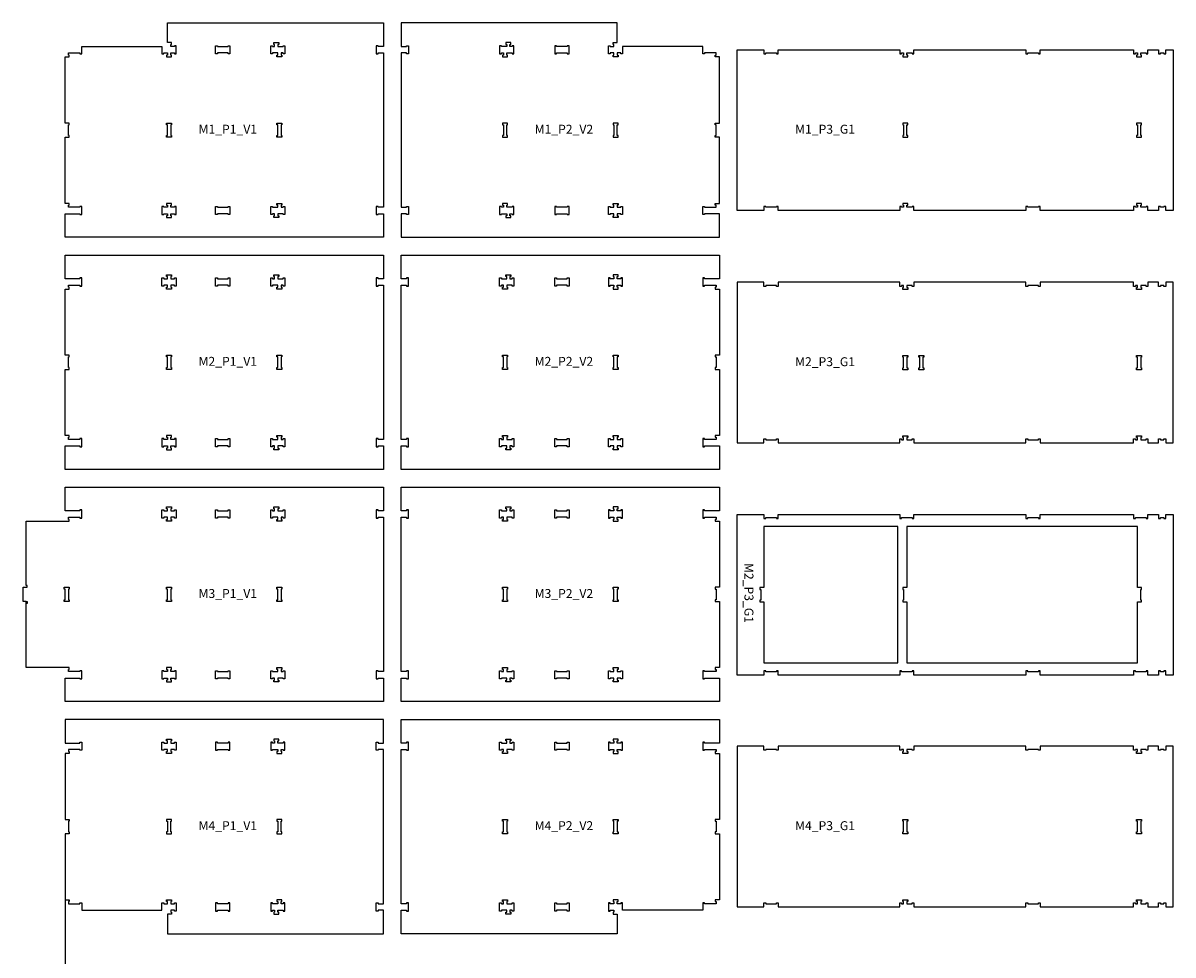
# Model space of a CAD drawing. Header units: millimetres. Extents: x -30325 to 14169, y -12596 to 6470.
# Tile 10 of 27: x -15172 to -8732, y 1251 to 6470. Entities that reach past the tile are written whole.
import ezdxf

# ---------------------------------------------------------------- set-up
doc = ezdxf.new("R2010")
doc.units = ezdxf.units.MM
doc.header["$MEASUREMENT"] = 0
doc.layers.add('freeswerk_CODES', color=50, linetype='Continuous')

msp = doc.modelspace()

# ---------------------------------------------------------------- linework, layer by layer
for points in [[(-14852.5, 6297), (-14842.5, 6297), (-14842.5, 6338), (-14393.5, 6338), (-14393.5, 6297), (-14383.5, 6297), (-14383.5, 6302), (-14362.5, 6302), (-14362.5, 6290), (-14367.5, 6290), (-14367.5, 6280), (-14339.5, 6280), (-14339.5, 6290), (-14344.5, 6290), (-14344.5, 6302), (-14323.5, 6302), (-14323.5, 6297), (-14313.5, 6297), (-14313.5, 6343), (-14323.5, 6343), (-14323.5, 6338), (-14344.5, 6338), (-14344.5, 6350), (-14339.5, 6350), (-14339.5, 6360), (-14362.5, 6360), (-14362.5, 6470), (-13153.5, 6470), (-13153.5, 6338), (-13183.5, 6338), (-13183.5, 6343), (-13193.5, 6343), (-13193.5, 6297), (-13183.5, 6297), (-13183.5, 6302), (-13153.5, 6302), (-13153.5, 5438), (-13183.5, 5438), (-13183.5, 5443), (-13193.5, 5443), (-13193.5, 5397), (-13183.5, 5397), (-13183.5, 5402), (-13153.5, 5402), (-13153.5, 5270), (-14935.4, 5270), (-14935.4, 5402), (-14852.5, 5402), (-14852.5, 5397), (-14842.5, 5397), (-14842.5, 5443), (-14852.5, 5443), (-14852.5, 5438), (-14917.4, 5438), (-14917.4, 5450), (-14912.4, 5450), (-14912.4, 5460), (-14935.4, 5460), (-14935.4, 5830), (-14912.4, 5830), (-14912.4, 5840), (-14917.4, 5840), (-14917.4, 5900), (-14912.4, 5900), (-14912.4, 5910), (-14935.4, 5910), (-14935.4, 6280), (-14912.4, 6280), (-14912.4, 6290), (-14917.4, 6290), (-14917.4, 6302), (-14852.5, 6302)], [(-11354.5, 6297), (-11364.5, 6297), (-11364.5, 6338), (-11813.5, 6338), (-11813.5, 6297), (-11823.5, 6297), (-11823.5, 6302), (-11844.5, 6302), (-11844.5, 6290), (-11839.5, 6290), (-11839.5, 6280), (-11867.5, 6280), (-11867.5, 6290), (-11862.5, 6290), (-11862.5, 6302), (-11883.5, 6302), (-11883.5, 6297), (-11893.5, 6297), (-11893.5, 6343), (-11883.5, 6343), (-11883.5, 6338), (-11862.5, 6338), (-11862.5, 6350), (-11867.5, 6350), (-11867.5, 6360), (-11844.5, 6360), (-11844.5, 6470), (-13053.5, 6470), (-13053.5, 6338), (-13023.5, 6338), (-13023.5, 6343), (-13013.5, 6343), (-13013.5, 6297), (-13023.5, 6297), (-13023.5, 6302), (-13053.5, 6302), (-13053.5, 5438), (-13023.5, 5438), (-13023.5, 5443), (-13013.5, 5443), (-13013.5, 5397), (-13023.5, 5397), (-13023.5, 5402), (-13053.5, 5402), (-13053.5, 5270), (-11271.7, 5270), (-11271.7, 5402), (-11354.5, 5402), (-11354.5, 5397), (-11364.5, 5397), (-11364.5, 5443), (-11354.5, 5443), (-11354.5, 5438), (-11289.7, 5438), (-11289.7, 5450), (-11294.7, 5450), (-11294.7, 5460), (-11271.7, 5460), (-11271.7, 5830), (-11294.7, 5830), (-11294.7, 5840), (-11289.7, 5840), (-11289.7, 5900), (-11294.7, 5900), (-11294.7, 5910), (-11271.7, 5910), (-11271.7, 6280), (-11294.7, 6280), (-11294.7, 6290), (-11289.7, 6290), (-11289.7, 6302), (-11354.5, 6302)], [(-14023.2, 6338), (-14023.2, 6343), (-14013.2, 6343), (-14013.2, 6297), (-14023.2, 6297), (-14023.2, 6302), (-14083.2, 6302), (-14083.2, 6297), (-14093.2, 6297), (-14093.2, 6343), (-14083.2, 6343), (-14083.2, 6338)], [(-13762.5, 6350), (-13767.5, 6350), (-13767.5, 6360), (-13739.5, 6360), (-13739.5, 6350), (-13744.5, 6350), (-13744.5, 6338), (-13714.5, 6338), (-13714.5, 6343), (-13704.5, 6343), (-13704.5, 6297), (-13714.5, 6297), (-13714.5, 6302), (-13726.5, 6302), (-13726.5, 6290), (-13721.5, 6290), (-13721.5, 6280), (-13749.5, 6280), (-13749.5, 6290), (-13744.5, 6290), (-13744.5, 6302), (-13774.5, 6302), (-13774.5, 6297), (-13784.5, 6297), (-13784.5, 6343), (-13774.5, 6343), (-13774.5, 6338), (-13762.5, 6338)], [(-12444.5, 6350), (-12439.5, 6350), (-12439.5, 6360), (-12467.5, 6360), (-12467.5, 6350), (-12462.5, 6350), (-12462.5, 6338), (-12492.5, 6338), (-12492.5, 6343), (-12502.5, 6343), (-12502.5, 6297), (-12492.5, 6297), (-12492.5, 6302), (-12480.5, 6302), (-12480.5, 6290), (-12485.5, 6290), (-12485.5, 6280), (-12457.5, 6280), (-12457.5, 6290), (-12462.5, 6290), (-12462.5, 6302), (-12432.5, 6302), (-12432.5, 6297), (-12422.5, 6297), (-12422.5, 6343), (-12432.5, 6343), (-12432.5, 6338), (-12444.5, 6338)], [(-12183.8, 6338), (-12183.8, 6343), (-12193.8, 6343), (-12193.8, 6297), (-12183.8, 6297), (-12183.8, 6302), (-12123.8, 6302), (-12123.8, 6297), (-12113.8, 6297), (-12113.8, 6343), (-12123.8, 6343), (-12123.8, 6338)], [(-8942.3, 6302), (-8930.3, 6302), (-8930.3, 6290), (-8935.3, 6290), (-8935.3, 6280), (-8907.3, 6280), (-8907.3, 6290), (-8912.3, 6290), (-8912.3, 6302), (-8882.3, 6302), (-8882.3, 6297), (-8872.3, 6297), (-8872.3, 6320), (-8812.3, 6320), (-8812.3, 6297), (-8802.3, 6297), (-8802.3, 6302), (-8782.3, 6302), (-8782.3, 6297), (-8772.3, 6297), (-8772.3, 6320), (-8731.7, 6320), (-8731.7, 5420), (-8772.3, 5420), (-8772.3, 5443), (-8782.3, 5443), (-8782.3, 5438), (-8802.3, 5438), (-8802.3, 5443), (-8812.3, 5443), (-8812.3, 5420), (-8872.3, 5420), (-8872.3, 5443), (-8882.3, 5443), (-8882.3, 5438), (-8912.3, 5438), (-8912.3, 5450), (-8907.3, 5450), (-8907.3, 5460), (-8935.3, 5460), (-8935.3, 5450), (-8930.3, 5450), (-8930.3, 5438), (-8942.3, 5438), (-8942.3, 5443), (-8952.3, 5443), (-8952.3, 5420), (-9475.3, 5420), (-9475.3, 5443), (-9485.3, 5443), (-9485.3, 5438), (-9545.3, 5438), (-9545.3, 5443), (-9555.3, 5443), (-9555.3, 5420), (-10182.3, 5420), (-10182.3, 5443), (-10192.3, 5443), (-10192.3, 5438), (-10222.3, 5438), (-10222.3, 5450), (-10217.3, 5450), (-10217.3, 5460), (-10245.3, 5460), (-10245.3, 5450), (-10240.3, 5450), (-10240.3, 5438), (-10252.3, 5438), (-10252.3, 5443), (-10262.3, 5443), (-10262.3, 5420), (-10942.3, 5420), (-10942.3, 5443), (-10952.3, 5443), (-10952.3, 5438), (-11012.3, 5438), (-11012.3, 5443), (-11022.3, 5443), (-11022.3, 5420), (-11171.7, 5420), (-11171.7, 6320), (-11022.3, 6320), (-11022.3, 6297), (-11012.3, 6297), (-11012.3, 6302), (-10952.3, 6302), (-10952.3, 6297), (-10942.3, 6297), (-10942.3, 6320), (-10262.3, 6320), (-10262.3, 6297), (-10252.3, 6297), (-10252.3, 6302), (-10240.3, 6302), (-10240.3, 6290), (-10245.3, 6290), (-10245.3, 6280), (-10217.3, 6280), (-10217.3, 6290), (-10222.3, 6290), (-10222.3, 6302), (-10192.3, 6302), (-10192.3, 6297), (-10182.3, 6297), (-10182.3, 6320), (-9555.3, 6320), (-9555.3, 6297), (-9545.3, 6297), (-9545.3, 6302), (-9485.3, 6302), (-9485.3, 6297), (-9475.3, 6297), (-9475.3, 6320), (-8952.3, 6320), (-8952.3, 6297), (-8942.3, 6297)], [(-14344.5, 5840), (-14339.5, 5840), (-14339.5, 5830), (-14367.5, 5830), (-14367.5, 5840), (-14362.5, 5840), (-14362.5, 5900), (-14367.5, 5900), (-14367.5, 5910), (-14339.5, 5910), (-14339.5, 5900), (-14344.5, 5900)], [(-13744.5, 5900), (-13749.5, 5900), (-13749.5, 5910), (-13721.5, 5910), (-13721.5, 5900), (-13726.5, 5900), (-13726.5, 5840), (-13721.5, 5840), (-13721.5, 5830), (-13749.5, 5830), (-13749.5, 5840), (-13744.5, 5840)], [(-12462.5, 5900), (-12457.5, 5900), (-12457.5, 5910), (-12485.5, 5910), (-12485.5, 5900), (-12480.5, 5900), (-12480.5, 5840), (-12485.5, 5840), (-12485.5, 5830), (-12457.5, 5830), (-12457.5, 5840), (-12462.5, 5840)], [(-11862.5, 5840), (-11867.5, 5840), (-11867.5, 5830), (-11839.5, 5830), (-11839.5, 5840), (-11844.5, 5840), (-11844.5, 5900), (-11839.5, 5900), (-11839.5, 5910), (-11867.5, 5910), (-11867.5, 5900), (-11862.5, 5900)], [(-10240.3, 5840), (-10245.3, 5840), (-10245.3, 5830), (-10217.3, 5830), (-10217.3, 5840), (-10222.3, 5840), (-10222.3, 5900), (-10217.3, 5900), (-10217.3, 5910), (-10245.3, 5910), (-10245.3, 5900), (-10240.3, 5900)], [(-8935.3, 5910), (-8935.3, 5900), (-8930.3, 5900), (-8930.3, 5840), (-8935.3, 5840), (-8935.3, 5830), (-8907.3, 5830), (-8907.3, 5840), (-8912.3, 5840), (-8912.3, 5900), (-8907.3, 5900), (-8907.3, 5910)], [(-14313.5, 5443), (-14323.5, 5443), (-14323.5, 5438), (-14344.5, 5438), (-14344.5, 5450), (-14339.5, 5450), (-14339.5, 5460), (-14367.5, 5460), (-14367.5, 5450), (-14362.5, 5450), (-14362.5, 5438), (-14383.5, 5438), (-14383.5, 5443), (-14393.5, 5443), (-14393.5, 5397), (-14383.5, 5397), (-14383.5, 5402), (-14362.5, 5402), (-14362.5, 5390), (-14367.5, 5390), (-14367.5, 5380), (-14339.5, 5380), (-14339.5, 5390), (-14344.5, 5390), (-14344.5, 5402), (-14323.5, 5402), (-14323.5, 5397), (-14313.5, 5397)], [(-14023.2, 5438), (-14023.2, 5443), (-14013.2, 5443), (-14013.2, 5397), (-14023.2, 5397), (-14023.2, 5402), (-14083.2, 5402), (-14083.2, 5397), (-14093.2, 5397), (-14093.2, 5443), (-14083.2, 5443), (-14083.2, 5438)], [(-13744.5, 5450), (-13749.5, 5450), (-13749.5, 5460), (-13721.5, 5460), (-13721.5, 5450), (-13726.5, 5450), (-13726.5, 5438), (-13714.5, 5438), (-13714.5, 5443), (-13704.5, 5443), (-13704.5, 5397), (-13714.5, 5397), (-13714.5, 5402), (-13744.5, 5402), (-13744.5, 5390), (-13739.5, 5390), (-13739.5, 5380), (-13767.5, 5380), (-13767.5, 5390), (-13762.5, 5390), (-13762.5, 5402), (-13774.5, 5402), (-13774.5, 5397), (-13784.5, 5397), (-13784.5, 5443), (-13774.5, 5443), (-13774.5, 5438), (-13744.5, 5438)], [(-12462.5, 5450), (-12457.5, 5450), (-12457.5, 5460), (-12485.5, 5460), (-12485.5, 5450), (-12480.5, 5450), (-12480.5, 5438), (-12492.5, 5438), (-12492.5, 5443), (-12502.5, 5443), (-12502.5, 5397), (-12492.5, 5397), (-12492.5, 5402), (-12462.5, 5402), (-12462.5, 5390), (-12467.5, 5390), (-12467.5, 5380), (-12439.5, 5380), (-12439.5, 5390), (-12444.5, 5390), (-12444.5, 5402), (-12432.5, 5402), (-12432.5, 5397), (-12422.5, 5397), (-12422.5, 5443), (-12432.5, 5443), (-12432.5, 5438), (-12462.5, 5438)], [(-12183.8, 5438), (-12183.8, 5443), (-12193.8, 5443), (-12193.8, 5397), (-12183.8, 5397), (-12183.8, 5402), (-12123.8, 5402), (-12123.8, 5397), (-12113.8, 5397), (-12113.8, 5443), (-12123.8, 5443), (-12123.8, 5438)], [(-11893.5, 5443), (-11883.5, 5443), (-11883.5, 5438), (-11862.5, 5438), (-11862.5, 5450), (-11867.5, 5450), (-11867.5, 5460), (-11839.5, 5460), (-11839.5, 5450), (-11844.5, 5450), (-11844.5, 5438), (-11823.5, 5438), (-11823.5, 5443), (-11813.5, 5443), (-11813.5, 5397), (-11823.5, 5397), (-11823.5, 5402), (-11844.5, 5402), (-11844.5, 5390), (-11839.5, 5390), (-11839.5, 5380), (-11867.5, 5380), (-11867.5, 5390), (-11862.5, 5390), (-11862.5, 5402), (-11883.5, 5402), (-11883.5, 5397), (-11893.5, 5397)], [(-13153.5, 5170), (-13153.5, 5038), (-13183.5, 5038), (-13183.5, 5043), (-13193.5, 5043), (-13193.5, 4997), (-13183.5, 4997), (-13183.5, 5002), (-13153.5, 5002), (-13153.5, 4138), (-13183.5, 4138), (-13183.5, 4143), (-13193.5, 4143), (-13193.5, 4097), (-13183.5, 4097), (-13183.5, 4102), (-13153.5, 4102), (-13153.5, 3970), (-14935.4, 3970), (-14935.4, 4102), (-14852.5, 4102), (-14852.5, 4097), (-14842.5, 4097), (-14842.5, 4143), (-14852.5, 4143), (-14852.5, 4138), (-14917.4, 4138), (-14917.4, 4150), (-14912.4, 4150), (-14912.4, 4160), (-14935.4, 4160), (-14935.4, 4530), (-14912.4, 4530), (-14912.4, 4540), (-14917.4, 4540), (-14917.4, 4600), (-14912.4, 4600), (-14912.4, 4610), (-14935.4, 4610), (-14935.4, 4980), (-14912.4, 4980), (-14912.4, 4990), (-14917.4, 4990), (-14917.4, 5002), (-14852.5, 5002), (-14852.5, 4997), (-14842.5, 4997), (-14842.5, 5043), (-14852.5, 5043), (-14852.5, 5038), (-14935.4, 5038), (-14935.4, 5170)], [(-13053.5, 3970), (-13053.5, 4102), (-13023.5, 4102), (-13023.5, 4097), (-13013.5, 4097), (-13013.5, 4143), (-13023.5, 4143), (-13023.5, 4138), (-13053.5, 4138), (-13053.5, 5002), (-13023.5, 5002), (-13023.5, 4997), (-13013.5, 4997), (-13013.5, 5043), (-13023.5, 5043), (-13023.5, 5038), (-13053.5, 5038), (-13053.5, 5170), (-11271.7, 5170), (-11271.7, 5038), (-11354.5, 5038), (-11354.5, 5043), (-11364.5, 5043), (-11364.5, 4997), (-11354.5, 4997), (-11354.5, 5002), (-11289.7, 5002), (-11289.7, 4990), (-11294.7, 4990), (-11294.7, 4980), (-11271.7, 4980), (-11271.7, 4610), (-11294.7, 4610), (-11294.7, 4600), (-11289.7, 4600), (-11289.7, 4540), (-11294.7, 4540), (-11294.7, 4530), (-11271.7, 4530), (-11271.7, 4160), (-11294.7, 4160), (-11294.7, 4150), (-11289.7, 4150), (-11289.7, 4138), (-11354.5, 4138), (-11354.5, 4143), (-11364.5, 4143), (-11364.5, 4097), (-11354.5, 4097), (-11354.5, 4102), (-11271.7, 4102), (-11271.7, 3970)], [(-14362.5, 5050), (-14367.5, 5050), (-14367.5, 5060), (-14339.5, 5060), (-14339.5, 5050), (-14344.5, 5050), (-14344.5, 5038), (-14323.5, 5038), (-14323.5, 5043), (-14313.5, 5043), (-14313.5, 4997), (-14323.5, 4997), (-14323.5, 5002), (-14344.5, 5002), (-14344.5, 4990), (-14339.5, 4990), (-14339.5, 4980), (-14367.5, 4980), (-14367.5, 4990), (-14362.5, 4990), (-14362.5, 5002), (-14383.5, 5002), (-14383.5, 4997), (-14393.5, 4997), (-14393.5, 5043), (-14383.5, 5043), (-14383.5, 5038), (-14362.5, 5038)], [(-14023.2, 5038), (-14023.2, 5043), (-14013.2, 5043), (-14013.2, 4997), (-14023.2, 4997), (-14023.2, 5002), (-14083.2, 5002), (-14083.2, 4997), (-14093.2, 4997), (-14093.2, 5043), (-14083.2, 5043), (-14083.2, 5038)], [(-13762.5, 5050), (-13767.5, 5050), (-13767.5, 5060), (-13739.5, 5060), (-13739.5, 5050), (-13744.5, 5050), (-13744.5, 5038), (-13714.5, 5038), (-13714.5, 5043), (-13704.5, 5043), (-13704.5, 4997), (-13714.5, 4997), (-13714.5, 5002), (-13726.5, 5002), (-13726.5, 4990), (-13721.5, 4990), (-13721.5, 4980), (-13749.5, 4980), (-13749.5, 4990), (-13744.5, 4990), (-13744.5, 5002), (-13774.5, 5002), (-13774.5, 4997), (-13784.5, 4997), (-13784.5, 5043), (-13774.5, 5043), (-13774.5, 5038), (-13762.5, 5038)], [(-12462.5, 4990), (-12457.5, 4990), (-12457.5, 4980), (-12485.5, 4980), (-12485.5, 4990), (-12480.5, 4990), (-12480.5, 5002), (-12492.5, 5002), (-12492.5, 4997), (-12502.5, 4997), (-12502.5, 5043), (-12492.5, 5043), (-12492.5, 5038), (-12462.5, 5038), (-12462.5, 5050), (-12467.5, 5050), (-12467.5, 5060), (-12439.5, 5060), (-12439.5, 5050), (-12444.5, 5050), (-12444.5, 5038), (-12432.5, 5038), (-12432.5, 5043), (-12422.5, 5043), (-12422.5, 4997), (-12432.5, 4997), (-12432.5, 5002), (-12462.5, 5002)], [(-12183.8, 5002), (-12183.8, 4997), (-12193.8, 4997), (-12193.8, 5043), (-12183.8, 5043), (-12183.8, 5038), (-12123.8, 5038), (-12123.8, 5043), (-12113.8, 5043), (-12113.8, 4997), (-12123.8, 4997), (-12123.8, 5002)], [(-11893.5, 4997), (-11883.5, 4997), (-11883.5, 5002), (-11862.5, 5002), (-11862.5, 4990), (-11867.5, 4990), (-11867.5, 4980), (-11839.5, 4980), (-11839.5, 4990), (-11844.5, 4990), (-11844.5, 5002), (-11823.5, 5002), (-11823.5, 4997), (-11813.5, 4997), (-11813.5, 5043), (-11823.5, 5043), (-11823.5, 5038), (-11844.5, 5038), (-11844.5, 5050), (-11839.5, 5050), (-11839.5, 5060), (-11867.5, 5060), (-11867.5, 5050), (-11862.5, 5050), (-11862.5, 5038), (-11883.5, 5038), (-11883.5, 5043), (-11893.5, 5043)], [(-8942.3, 4136.1), (-8930.3, 4136.1), (-8930.3, 4148.1), (-8935.3, 4148.1), (-8935.3, 4158.1), (-8907.3, 4158.1), (-8907.3, 4148.1), (-8912.3, 4148.1), (-8912.3, 4136.1), (-8882.3, 4136.1), (-8882.3, 4141.1), (-8872.3, 4141.1), (-8872.3, 4118.1), (-8812.3, 4118.1), (-8812.3, 4141.1), (-8802.3, 4141.1), (-8802.3, 4136.1), (-8782.3, 4136.1), (-8782.3, 4141.1), (-8772.3, 4141.1), (-8772.3, 4118.1), (-8731.7, 4118.1), (-8731.7, 5018.1), (-8772.3, 5018.1), (-8772.3, 4995.1), (-8782.3, 4995.1), (-8782.3, 5000.1), (-8802.3, 5000.1), (-8802.3, 4995.1), (-8812.3, 4995.1), (-8812.3, 5018.1), (-8872.3, 5018.1), (-8872.3, 4995.1), (-8882.3, 4995.1), (-8882.3, 5000.1), (-8912.3, 5000.1), (-8912.3, 4988.1), (-8907.3, 4988.1), (-8907.3, 4978.1), (-8935.3, 4978.1), (-8935.3, 4988.1), (-8930.3, 4988.1), (-8930.3, 5000.1), (-8942.3, 5000.1), (-8942.3, 4995.1), (-8952.3, 4995.1), (-8952.3, 5018.1), (-9475.3, 5018.1), (-9475.3, 4995.1), (-9485.3, 4995.1), (-9485.3, 5000.1), (-9545.3, 5000.1), (-9545.3, 4995.1), (-9555.3, 4995.1), (-9555.3, 5018.1), (-10182.3, 5018.1), (-10182.3, 4995.1), (-10192.3, 4995.1), (-10192.3, 5000.1), (-10222.3, 5000.1), (-10222.3, 4988.1), (-10217.3, 4988.1), (-10217.3, 4978.1), (-10245.3, 4978.1), (-10245.3, 4988.1), (-10240.3, 4988.1), (-10240.3, 5000.1), (-10252.3, 5000.1), (-10252.3, 4995.1), (-10262.3, 4995.1), (-10262.3, 5018.1), (-10942.3, 5018.1), (-10942.3, 4995.1), (-10952.3, 4995.1), (-10952.3, 5000.1), (-11012.3, 5000.1), (-11012.3, 4995.1), (-11022.3, 4995.1), (-11022.3, 5018.1), (-11171.7, 5018.1), (-11171.7, 4118.1), (-11022.3, 4118.1), (-11022.3, 4141.1), (-11012.3, 4141.1), (-11012.3, 4136.1), (-10952.3, 4136.1), (-10952.3, 4141.1), (-10942.3, 4141.1), (-10942.3, 4118.1), (-10262.3, 4118.1), (-10262.3, 4141.1), (-10252.3, 4141.1), (-10252.3, 4136.1), (-10240.3, 4136.1), (-10240.3, 4148.1), (-10245.3, 4148.1), (-10245.3, 4158.1), (-10217.3, 4158.1), (-10217.3, 4148.1), (-10222.3, 4148.1), (-10222.3, 4136.1), (-10192.3, 4136.1), (-10192.3, 4141.1), (-10182.3, 4141.1), (-10182.3, 4118.1), (-9555.3, 4118.1), (-9555.3, 4141.1), (-9545.3, 4141.1), (-9545.3, 4136.1), (-9485.3, 4136.1), (-9485.3, 4141.1), (-9475.3, 4141.1), (-9475.3, 4118.1), (-8952.3, 4118.1), (-8952.3, 4141.1), (-8942.3, 4141.1)], [(-14344.5, 4540), (-14339.5, 4540), (-14339.5, 4530), (-14367.5, 4530), (-14367.5, 4540), (-14362.5, 4540), (-14362.5, 4600), (-14367.5, 4600), (-14367.5, 4610), (-14339.5, 4610), (-14339.5, 4600), (-14344.5, 4600)], [(-13744.5, 4600), (-13749.5, 4600), (-13749.5, 4610), (-13721.5, 4610), (-13721.5, 4600), (-13726.5, 4600), (-13726.5, 4540), (-13721.5, 4540), (-13721.5, 4530), (-13749.5, 4530), (-13749.5, 4540), (-13744.5, 4540)], [(-12462.5, 4540), (-12457.5, 4540), (-12457.5, 4530), (-12485.5, 4530), (-12485.5, 4540), (-12480.5, 4540), (-12480.5, 4600), (-12485.5, 4600), (-12485.5, 4610), (-12457.5, 4610), (-12457.5, 4600), (-12462.5, 4600)], [(-11862.5, 4600), (-11867.5, 4600), (-11867.5, 4610), (-11839.5, 4610), (-11839.5, 4600), (-11844.5, 4600), (-11844.5, 4540), (-11839.5, 4540), (-11839.5, 4530), (-11867.5, 4530), (-11867.5, 4540), (-11862.5, 4540)], [(-10240.3, 4598.1), (-10245.3, 4598.1), (-10245.3, 4608.1), (-10217.3, 4608.1), (-10217.3, 4598.1), (-10222.3, 4598.1), (-10222.3, 4538.1), (-10217.3, 4538.1), (-10217.3, 4528.1), (-10245.3, 4528.1), (-10245.3, 4538.1), (-10240.3, 4538.1)], [(-10155.3, 4528.1), (-10155.3, 4538.1), (-10150.3, 4538.1), (-10150.3, 4598.1), (-10155.3, 4598.1), (-10155.3, 4608.1), (-10127.3, 4608.1), (-10127.3, 4598.1), (-10132.3, 4598.1), (-10132.3, 4538.1), (-10127.3, 4538.1), (-10127.3, 4528.1)], [(-8935.3, 4528.1), (-8935.3, 4538.1), (-8930.3, 4538.1), (-8930.3, 4598.1), (-8935.3, 4598.1), (-8935.3, 4608.1), (-8907.3, 4608.1), (-8907.3, 4598.1), (-8912.3, 4598.1), (-8912.3, 4538.1), (-8907.3, 4538.1), (-8907.3, 4528.1)], [(-14313.5, 4143), (-14323.5, 4143), (-14323.5, 4138), (-14344.5, 4138), (-14344.5, 4150), (-14339.5, 4150), (-14339.5, 4160), (-14367.5, 4160), (-14367.5, 4150), (-14362.5, 4150), (-14362.5, 4138), (-14383.5, 4138), (-14383.5, 4143), (-14393.5, 4143), (-14393.5, 4097), (-14383.5, 4097), (-14383.5, 4102), (-14362.5, 4102), (-14362.5, 4090), (-14367.5, 4090), (-14367.5, 4080), (-14339.5, 4080), (-14339.5, 4090), (-14344.5, 4090), (-14344.5, 4102), (-14323.5, 4102), (-14323.5, 4097), (-14313.5, 4097)], [(-14023.2, 4138), (-14023.2, 4143), (-14013.2, 4143), (-14013.2, 4097), (-14023.2, 4097), (-14023.2, 4102), (-14083.2, 4102), (-14083.2, 4097), (-14093.2, 4097), (-14093.2, 4143), (-14083.2, 4143), (-14083.2, 4138)], [(-13744.5, 4150), (-13749.5, 4150), (-13749.5, 4160), (-13721.5, 4160), (-13721.5, 4150), (-13726.5, 4150), (-13726.5, 4138), (-13714.5, 4138), (-13714.5, 4143), (-13704.5, 4143), (-13704.5, 4097), (-13714.5, 4097), (-13714.5, 4102), (-13744.5, 4102), (-13744.5, 4090), (-13739.5, 4090), (-13739.5, 4080), (-13767.5, 4080), (-13767.5, 4090), (-13762.5, 4090), (-13762.5, 4102), (-13774.5, 4102), (-13774.5, 4097), (-13784.5, 4097), (-13784.5, 4143), (-13774.5, 4143), (-13774.5, 4138), (-13744.5, 4138)], [(-12444.5, 4090), (-12439.5, 4090), (-12439.5, 4080), (-12467.5, 4080), (-12467.5, 4090), (-12462.5, 4090), (-12462.5, 4102), (-12492.5, 4102), (-12492.5, 4097), (-12502.5, 4097), (-12502.5, 4143), (-12492.5, 4143), (-12492.5, 4138), (-12480.5, 4138), (-12480.5, 4150), (-12485.5, 4150), (-12485.5, 4160), (-12457.5, 4160), (-12457.5, 4150), (-12462.5, 4150), (-12462.5, 4138), (-12432.5, 4138), (-12432.5, 4143), (-12422.5, 4143), (-12422.5, 4097), (-12432.5, 4097), (-12432.5, 4102), (-12444.5, 4102)], [(-12183.8, 4102), (-12183.8, 4097), (-12193.8, 4097), (-12193.8, 4143), (-12183.8, 4143), (-12183.8, 4138), (-12123.8, 4138), (-12123.8, 4143), (-12113.8, 4143), (-12113.8, 4097), (-12123.8, 4097), (-12123.8, 4102)], [(-11844.5, 4090), (-11839.5, 4090), (-11839.5, 4080), (-11867.5, 4080), (-11867.5, 4090), (-11862.5, 4090), (-11862.5, 4102), (-11883.5, 4102), (-11883.5, 4097), (-11893.5, 4097), (-11893.5, 4143), (-11883.5, 4143), (-11883.5, 4138), (-11862.5, 4138), (-11862.5, 4150), (-11867.5, 4150), (-11867.5, 4160), (-11839.5, 4160), (-11839.5, 4150), (-11844.5, 4150), (-11844.5, 4138), (-11823.5, 4138), (-11823.5, 4143), (-11813.5, 4143), (-11813.5, 4097), (-11823.5, 4097), (-11823.5, 4102), (-11844.5, 4102)], [(-13053.5, 2670), (-13053.5, 2802), (-13023.5, 2802), (-13023.5, 2797), (-13013.5, 2797), (-13013.5, 2843), (-13023.5, 2843), (-13023.5, 2838), (-13053.5, 2838), (-13053.5, 3702), (-13023.5, 3702), (-13023.5, 3697), (-13013.5, 3697), (-13013.5, 3743), (-13023.5, 3743), (-13023.5, 3738), (-13053.5, 3738), (-13053.5, 3870), (-11271.7, 3870), (-11271.7, 3738), (-11354.5, 3738), (-11354.5, 3743), (-11364.5, 3743), (-11364.5, 3697), (-11354.5, 3697), (-11354.5, 3702), (-11289.7, 3702), (-11289.7, 3690), (-11294.7, 3690), (-11294.7, 3680), (-11271.7, 3680), (-11271.7, 3310), (-11294.7, 3310), (-11294.7, 3300), (-11289.7, 3300), (-11289.7, 3240), (-11294.7, 3240), (-11294.7, 3230), (-11271.7, 3230), (-11271.7, 2860), (-11294.7, 2860), (-11294.7, 2850), (-11289.7, 2850), (-11289.7, 2838), (-11354.5, 2838), (-11354.5, 2843), (-11364.5, 2843), (-11364.5, 2797), (-11354.5, 2797), (-11354.5, 2802), (-11271.7, 2802), (-11271.7, 2670)], [(-14362.5, 3750), (-14367.5, 3750), (-14367.5, 3760), (-14339.5, 3760), (-14339.5, 3750), (-14344.5, 3750), (-14344.5, 3738), (-14323.5, 3738), (-14323.5, 3743), (-14313.5, 3743), (-14313.5, 3697), (-14323.5, 3697), (-14323.5, 3702), (-14344.5, 3702), (-14344.5, 3690), (-14339.5, 3690), (-14339.5, 3680), (-14367.5, 3680), (-14367.5, 3690), (-14362.5, 3690), (-14362.5, 3702), (-14383.5, 3702), (-14383.5, 3697), (-14393.5, 3697), (-14393.5, 3743), (-14383.5, 3743), (-14383.5, 3738), (-14362.5, 3738)], [(-14023.2, 3738), (-14023.2, 3743), (-14013.2, 3743), (-14013.2, 3697), (-14023.2, 3697), (-14023.2, 3702), (-14083.2, 3702), (-14083.2, 3697), (-14093.2, 3697), (-14093.2, 3743), (-14083.2, 3743), (-14083.2, 3738)], [(-13762.5, 3750), (-13767.5, 3750), (-13767.5, 3760), (-13739.5, 3760), (-13739.5, 3750), (-13744.5, 3750), (-13744.5, 3738), (-13714.5, 3738), (-13714.5, 3743), (-13704.5, 3743), (-13704.5, 3697), (-13714.5, 3697), (-13714.5, 3702), (-13726.5, 3702), (-13726.5, 3690), (-13721.5, 3690), (-13721.5, 3680), (-13749.5, 3680), (-13749.5, 3690), (-13744.5, 3690), (-13744.5, 3702), (-13774.5, 3702), (-13774.5, 3697), (-13784.5, 3697), (-13784.5, 3743), (-13774.5, 3743), (-13774.5, 3738), (-13762.5, 3738)], [(-12462.5, 3690), (-12457.5, 3690), (-12457.5, 3680), (-12485.5, 3680), (-12485.5, 3690), (-12480.5, 3690), (-12480.5, 3702), (-12492.5, 3702), (-12492.5, 3697), (-12502.5, 3697), (-12502.5, 3743), (-12492.5, 3743), (-12492.5, 3738), (-12462.5, 3738), (-12462.5, 3750), (-12467.5, 3750), (-12467.5, 3760), (-12439.5, 3760), (-12439.5, 3750), (-12444.5, 3750), (-12444.5, 3738), (-12432.5, 3738), (-12432.5, 3743), (-12422.5, 3743), (-12422.5, 3697), (-12432.5, 3697), (-12432.5, 3702), (-12462.5, 3702)], [(-12183.8, 3702), (-12183.8, 3697), (-12193.8, 3697), (-12193.8, 3743), (-12183.8, 3743), (-12183.8, 3738), (-12123.8, 3738), (-12123.8, 3743), (-12113.8, 3743), (-12113.8, 3697), (-12123.8, 3697), (-12123.8, 3702)], [(-11893.5, 3697), (-11883.5, 3697), (-11883.5, 3702), (-11862.5, 3702), (-11862.5, 3690), (-11867.5, 3690), (-11867.5, 3680), (-11839.5, 3680), (-11839.5, 3690), (-11844.5, 3690), (-11844.5, 3702), (-11823.5, 3702), (-11823.5, 3697), (-11813.5, 3697), (-11813.5, 3743), (-11823.5, 3743), (-11823.5, 3738), (-11844.5, 3738), (-11844.5, 3750), (-11839.5, 3750), (-11839.5, 3760), (-11867.5, 3760), (-11867.5, 3750), (-11862.5, 3750), (-11862.5, 3738), (-11883.5, 3738), (-11883.5, 3743), (-11893.5, 3743)], [(-9545.3, 2836.3), (-9545.3, 2841.3), (-9555.3, 2841.3), (-9555.3, 2818.3), (-10182.3, 2818.3), (-10182.3, 2841.3), (-10192.3, 2841.3), (-10192.3, 2836.3), (-10252.3, 2836.3), (-10252.3, 2841.3), (-10262.3, 2841.3), (-10262.3, 2818.3), (-10942.3, 2818.3), (-10942.3, 2841.3), (-10952.3, 2841.3), (-10952.3, 2836.3), (-11012.3, 2836.3), (-11012.3, 2841.3), (-11022.3, 2841.3), (-11022.3, 2818.3), (-11171.7, 2818.3), (-11171.7, 3718.3), (-11022.3, 3718.3), (-11022.3, 3695.3), (-11012.3, 3695.3), (-11012.3, 3700.3), (-10952.3, 3700.3), (-10952.3, 3695.3), (-10942.3, 3695.3), (-10942.3, 3718.3), (-10262.3, 3718.3), (-10262.3, 3695.3), (-10252.3, 3695.3), (-10252.3, 3700.3), (-10192.3, 3700.3), (-10192.3, 3695.3), (-10182.3, 3695.3), (-10182.3, 3718.3), (-9555.3, 3718.3), (-9555.3, 3695.3), (-9545.3, 3695.3), (-9545.3, 3700.3), (-9485.3, 3700.3), (-9485.3, 3695.3), (-9475.3, 3695.3), (-9475.3, 3718.3), (-8952.3, 3718.3), (-8952.3, 3695.3), (-8942.3, 3695.3), (-8942.3, 3700.3), (-8882.3, 3700.3), (-8882.3, 3695.3), (-8872.3, 3695.3), (-8872.3, 3718.3), (-8812.3, 3718.3), (-8812.3, 3695.3), (-8802.3, 3695.3), (-8802.3, 3700.3), (-8782.3, 3700.3), (-8782.3, 3695.3), (-8772.3, 3695.3), (-8772.3, 3718.3), (-8731.7, 3718.3), (-8731.7, 2818.3), (-8772.3, 2818.3), (-8772.3, 2841.3), (-8782.3, 2841.3), (-8782.3, 2836.3), (-8802.3, 2836.3), (-8802.3, 2841.3), (-8812.3, 2841.3), (-8812.3, 2818.3), (-8872.3, 2818.3), (-8872.3, 2841.3), (-8882.3, 2841.3), (-8882.3, 2836.3), (-8942.3, 2836.3), (-8942.3, 2841.3), (-8952.3, 2841.3), (-8952.3, 2818.3), (-9475.3, 2818.3), (-9475.3, 2841.3), (-9485.3, 2841.3), (-9485.3, 2836.3)], [(-11040.3, 3238.3), (-11045.3, 3238.3), (-11045.3, 3228.3), (-11022.3, 3228.3), (-11022.3, 2886.3), (-10272.3, 2886.3), (-10272.3, 3650.3), (-11022.3, 3650.3), (-11022.3, 3308.3), (-11045.3, 3308.3), (-11045.3, 3298.3), (-11040.3, 3298.3)], [(-8907.3, 3228.3), (-8907.3, 3238.3), (-8912.3, 3238.3), (-8912.3, 3298.3), (-8907.3, 3298.3), (-8907.3, 3308.3), (-8930.3, 3308.3), (-8930.3, 3650.3), (-10222.3, 3650.3), (-10222.3, 3308.3), (-10245.3, 3308.3), (-10245.3, 3298.3), (-10240.3, 3298.3), (-10240.3, 3238.3), (-10245.3, 3238.3), (-10245.3, 3228.3), (-10222.3, 3228.3), (-10222.3, 2886.3), (-8930.3, 2886.3), (-8930.3, 3228.3)], [(-14917.4, 3240), (-14912.4, 3240), (-14912.4, 3230), (-14940.4, 3230), (-14940.4, 3240), (-14935.4, 3240), (-14935.4, 3300), (-14940.4, 3300), (-14940.4, 3310), (-14912.4, 3310), (-14912.4, 3300), (-14917.4, 3300)], [(-14344.5, 3240), (-14339.5, 3240), (-14339.5, 3230), (-14367.5, 3230), (-14367.5, 3240), (-14362.5, 3240), (-14362.5, 3300), (-14367.5, 3300), (-14367.5, 3310), (-14339.5, 3310), (-14339.5, 3300), (-14344.5, 3300)], [(-13744.5, 3300), (-13749.5, 3300), (-13749.5, 3310), (-13721.5, 3310), (-13721.5, 3300), (-13726.5, 3300), (-13726.5, 3240), (-13721.5, 3240), (-13721.5, 3230), (-13749.5, 3230), (-13749.5, 3240), (-13744.5, 3240)], [(-12462.5, 3240), (-12457.5, 3240), (-12457.5, 3230), (-12485.5, 3230), (-12485.5, 3240), (-12480.5, 3240), (-12480.5, 3300), (-12485.5, 3300), (-12485.5, 3310), (-12457.5, 3310), (-12457.5, 3300), (-12462.5, 3300)], [(-11862.5, 3300), (-11867.5, 3300), (-11867.5, 3310), (-11839.5, 3310), (-11839.5, 3300), (-11844.5, 3300), (-11844.5, 3240), (-11839.5, 3240), (-11839.5, 3230), (-11867.5, 3230), (-11867.5, 3240), (-11862.5, 3240)], [(-15153.6, 3220), (-15153.5, 3230), (-15148.5, 3230), (-15148.5, 3220)], [(-14313.5, 2843), (-14323.5, 2843), (-14323.5, 2838), (-14344.5, 2838), (-14344.5, 2850), (-14339.5, 2850), (-14339.5, 2860), (-14367.5, 2860), (-14367.5, 2850), (-14362.5, 2850), (-14362.5, 2838), (-14383.5, 2838), (-14383.5, 2843), (-14393.5, 2843), (-14393.5, 2797), (-14383.5, 2797), (-14383.5, 2802), (-14362.5, 2802), (-14362.5, 2790), (-14367.5, 2790), (-14367.5, 2780), (-14339.5, 2780), (-14339.5, 2790), (-14344.5, 2790), (-14344.5, 2802), (-14323.5, 2802), (-14323.5, 2797), (-14313.5, 2797)], [(-14023.2, 2838), (-14023.2, 2843), (-14013.2, 2843), (-14013.2, 2797), (-14023.2, 2797), (-14023.2, 2802), (-14083.2, 2802), (-14083.2, 2797), (-14093.2, 2797), (-14093.2, 2843), (-14083.2, 2843), (-14083.2, 2838)], [(-13744.5, 2850), (-13749.5, 2850), (-13749.5, 2860), (-13721.5, 2860), (-13721.5, 2850), (-13726.5, 2850), (-13726.5, 2838), (-13714.5, 2838), (-13714.5, 2843), (-13704.5, 2843), (-13704.5, 2797), (-13714.5, 2797), (-13714.5, 2802), (-13744.5, 2802), (-13744.5, 2790), (-13739.5, 2790), (-13739.5, 2780), (-13767.5, 2780), (-13767.5, 2790), (-13762.5, 2790), (-13762.5, 2802), (-13774.5, 2802), (-13774.5, 2797), (-13784.5, 2797), (-13784.5, 2843), (-13774.5, 2843), (-13774.5, 2838), (-13744.5, 2838)], [(-12444.5, 2790), (-12439.5, 2790), (-12439.5, 2780), (-12467.5, 2780), (-12467.5, 2790), (-12462.5, 2790), (-12462.5, 2802), (-12492.5, 2802), (-12492.5, 2797), (-12502.5, 2797), (-12502.5, 2843), (-12492.5, 2843), (-12492.5, 2838), (-12480.5, 2838), (-12480.5, 2850), (-12485.5, 2850), (-12485.5, 2860), (-12457.5, 2860), (-12457.5, 2850), (-12462.5, 2850), (-12462.5, 2838), (-12432.5, 2838), (-12432.5, 2843), (-12422.5, 2843), (-12422.5, 2797), (-12432.5, 2797), (-12432.5, 2802), (-12444.5, 2802)], [(-12183.8, 2802), (-12183.8, 2797), (-12193.8, 2797), (-12193.8, 2843), (-12183.8, 2843), (-12183.8, 2838), (-12123.8, 2838), (-12123.8, 2843), (-12113.8, 2843), (-12113.8, 2797), (-12123.8, 2797), (-12123.8, 2802)], [(-11844.5, 2790), (-11839.5, 2790), (-11839.5, 2780), (-11867.5, 2780), (-11867.5, 2790), (-11862.5, 2790), (-11862.5, 2802), (-11883.5, 2802), (-11883.5, 2797), (-11893.5, 2797), (-11893.5, 2843), (-11883.5, 2843), (-11883.5, 2838), (-11862.5, 2838), (-11862.5, 2850), (-11867.5, 2850), (-11867.5, 2860), (-11839.5, 2860), (-11839.5, 2850), (-11844.5, 2850), (-11844.5, 2838), (-11823.5, 2838), (-11823.5, 2843), (-11813.5, 2843), (-11813.5, 2797), (-11823.5, 2797), (-11823.5, 2802), (-11844.5, 2802)], [(-14852.5, 1543), (-14842.5, 1543), (-14842.5, 1502), (-14393.5, 1502), (-14393.5, 1543), (-14383.5, 1543), (-14383.5, 1538), (-14362.5, 1538), (-14362.5, 1550), (-14367.5, 1550), (-14367.5, 1560), (-14339.5, 1560), (-14339.5, 1550), (-14344.5, 1550), (-14344.5, 1538), (-14323.5, 1538), (-14323.5, 1543), (-14313.5, 1543), (-14313.5, 1497), (-14323.5, 1497), (-14323.5, 1502), (-14344.5, 1502), (-14344.5, 1490), (-14339.5, 1490), (-14339.5, 1480), (-14362.5, 1480), (-14362.5, 1370), (-13153.5, 1370), (-13153.5, 1502), (-13183.5, 1502), (-13183.5, 1497), (-13193.5, 1497), (-13193.5, 1543), (-13183.5, 1543), (-13183.5, 1538), (-13153.5, 1538), (-13153.5, 2402), (-13183.5, 2402), (-13183.5, 2397), (-13193.5, 2397), (-13193.5, 2443), (-13183.5, 2443), (-13183.5, 2438), (-13153.5, 2438), (-13153.5, 2570), (-14935.4, 2570), (-14935.4, 2438), (-14852.5, 2438), (-14852.5, 2443), (-14842.5, 2443), (-14842.5, 2397), (-14852.5, 2397), (-14852.5, 2402), (-14917.4, 2402), (-14917.4, 2390), (-14912.4, 2390), (-14912.4, 2380), (-14935.4, 2380), (-14935.4, 2010), (-14912.4, 2010), (-14912.4, 2000), (-14917.4, 2000), (-14917.4, 1940), (-14912.4, 1940), (-14912.4, 1930), (-14935.4, 1930), (-14935.4, 1560), (-14912.4, 1560), (-14912.4, 1550), (-14917.4, 1550), (-14917.4, 1538), (-14852.5, 1538)], [(-11354.5, 1543), (-11364.5, 1543), (-11364.5, 1502), (-11813.5, 1502), (-11813.5, 1543), (-11823.5, 1543), (-11823.5, 1538), (-11844.5, 1538), (-11844.5, 1550), (-11839.5, 1550), (-11839.5, 1560), (-11867.5, 1560), (-11867.5, 1550), (-11862.5, 1550), (-11862.5, 1538), (-11883.5, 1538), (-11883.5, 1543), (-11893.5, 1543), (-11893.5, 1497), (-11883.5, 1497), (-11883.5, 1502), (-11862.5, 1502), (-11862.5, 1490), (-11867.5, 1490), (-11867.5, 1480), (-11844.5, 1480), (-11844.5, 1370), (-13053.5, 1370), (-13053.5, 1502), (-13023.5, 1502), (-13023.5, 1497), (-13013.5, 1497), (-13013.5, 1543), (-13023.5, 1543), (-13023.5, 1538), (-13053.5, 1538), (-13053.5, 2402), (-13023.5, 2402), (-13023.5, 2397), (-13013.5, 2397), (-13013.5, 2443), (-13023.5, 2443), (-13023.5, 2438), (-13053.5, 2438), (-13053.5, 2570), (-11271.7, 2570), (-11271.7, 2438), (-11354.5, 2438), (-11354.5, 2443), (-11364.5, 2443), (-11364.5, 2397), (-11354.5, 2397), (-11354.5, 2402), (-11289.7, 2402), (-11289.7, 2390), (-11294.7, 2390), (-11294.7, 2380), (-11271.7, 2380), (-11271.7, 2010), (-11294.7, 2010), (-11294.7, 2000), (-11289.7, 2000), (-11289.7, 1940), (-11294.7, 1940), (-11294.7, 1930), (-11271.7, 1930), (-11271.7, 1560), (-11294.7, 1560), (-11294.7, 1550), (-11289.7, 1550), (-11289.7, 1538), (-11354.5, 1538)], [(-14313.5, 2397), (-14323.5, 2397), (-14323.5, 2402), (-14344.5, 2402), (-14344.5, 2390), (-14339.5, 2390), (-14339.5, 2380), (-14367.5, 2380), (-14367.5, 2390), (-14362.5, 2390), (-14362.5, 2402), (-14383.5, 2402), (-14383.5, 2397), (-14393.5, 2397), (-14393.5, 2443), (-14383.5, 2443), (-14383.5, 2438), (-14362.5, 2438), (-14362.5, 2450), (-14367.5, 2450), (-14367.5, 2460), (-14339.5, 2460), (-14339.5, 2450), (-14344.5, 2450), (-14344.5, 2438), (-14323.5, 2438), (-14323.5, 2443), (-14313.5, 2443)], [(-13744.5, 2390), (-13749.5, 2390), (-13749.5, 2380), (-13721.5, 2380), (-13721.5, 2390), (-13726.5, 2390), (-13726.5, 2402), (-13714.5, 2402), (-13714.5, 2397), (-13704.5, 2397), (-13704.5, 2443), (-13714.5, 2443), (-13714.5, 2438), (-13744.5, 2438), (-13744.5, 2450), (-13739.5, 2450), (-13739.5, 2460), (-13767.5, 2460), (-13767.5, 2450), (-13762.5, 2450), (-13762.5, 2438), (-13774.5, 2438), (-13774.5, 2443), (-13784.5, 2443), (-13784.5, 2397), (-13774.5, 2397), (-13774.5, 2402), (-13744.5, 2402)], [(-12462.5, 2390), (-12457.5, 2390), (-12457.5, 2380), (-12485.5, 2380), (-12485.5, 2390), (-12480.5, 2390), (-12480.5, 2402), (-12492.5, 2402), (-12492.5, 2397), (-12502.5, 2397), (-12502.5, 2443), (-12492.5, 2443), (-12492.5, 2438), (-12462.5, 2438), (-12462.5, 2450), (-12467.5, 2450), (-12467.5, 2460), (-12439.5, 2460), (-12439.5, 2450), (-12444.5, 2450), (-12444.5, 2438), (-12432.5, 2438), (-12432.5, 2443), (-12422.5, 2443), (-12422.5, 2397), (-12432.5, 2397), (-12432.5, 2402), (-12462.5, 2402)], [(-11893.5, 2397), (-11883.5, 2397), (-11883.5, 2402), (-11862.5, 2402), (-11862.5, 2390), (-11867.5, 2390), (-11867.5, 2380), (-11839.5, 2380), (-11839.5, 2390), (-11844.5, 2390), (-11844.5, 2402), (-11823.5, 2402), (-11823.5, 2397), (-11813.5, 2397), (-11813.5, 2443), (-11823.5, 2443), (-11823.5, 2438), (-11844.5, 2438), (-11844.5, 2450), (-11839.5, 2450), (-11839.5, 2460), (-11867.5, 2460), (-11867.5, 2450), (-11862.5, 2450), (-11862.5, 2438), (-11883.5, 2438), (-11883.5, 2443), (-11893.5, 2443)], [(-14023.2, 2402), (-14023.2, 2397), (-14013.2, 2397), (-14013.2, 2443), (-14023.2, 2443), (-14023.2, 2438), (-14083.2, 2438), (-14083.2, 2443), (-14093.2, 2443), (-14093.2, 2397), (-14083.2, 2397), (-14083.2, 2402)], [(-12183.8, 2402), (-12183.8, 2397), (-12193.8, 2397), (-12193.8, 2443), (-12183.8, 2443), (-12183.8, 2438), (-12123.8, 2438), (-12123.8, 2443), (-12113.8, 2443), (-12113.8, 2397), (-12123.8, 2397), (-12123.8, 2402)], [(-8952.3, 2397), (-8952.3, 2420), (-9475.3, 2420), (-9475.3, 2397), (-9485.3, 2397), (-9485.3, 2402), (-9545.3, 2402), (-9545.3, 2397), (-9555.3, 2397), (-9555.3, 2420), (-10182.3, 2420), (-10182.3, 2397), (-10192.3, 2397), (-10192.3, 2402), (-10222.3, 2402), (-10222.3, 2390), (-10217.3, 2390), (-10217.3, 2380), (-10245.3, 2380), (-10245.3, 2390), (-10240.3, 2390), (-10240.3, 2402), (-10252.3, 2402), (-10252.3, 2397), (-10262.3, 2397), (-10262.3, 2420), (-10942.3, 2420), (-10942.3, 2397), (-10952.3, 2397), (-10952.3, 2402), (-11012.3, 2402), (-11012.3, 2397), (-11022.3, 2397), (-11022.3, 2420), (-11171.7, 2420), (-11171.7, 1520), (-11022.3, 1520), (-11022.3, 1543), (-11012.3, 1543), (-11012.3, 1538), (-10952.3, 1538), (-10952.3, 1543), (-10942.3, 1543), (-10942.3, 1520), (-10262.3, 1520), (-10262.3, 1543), (-10252.3, 1543), (-10252.3, 1538), (-10240.3, 1538), (-10240.3, 1550), (-10245.3, 1550), (-10245.3, 1560), (-10217.3, 1560), (-10217.3, 1550), (-10222.3, 1550), (-10222.3, 1538), (-10192.3, 1538), (-10192.3, 1543), (-10182.3, 1543), (-10182.3, 1520), (-9555.3, 1520), (-9555.3, 1543), (-9545.3, 1543), (-9545.3, 1538), (-9485.3, 1538), (-9485.3, 1543), (-9475.3, 1543), (-9475.3, 1520), (-8952.3, 1520), (-8952.3, 1543), (-8942.3, 1543), (-8942.3, 1538), (-8930.3, 1538), (-8930.3, 1550), (-8935.3, 1550), (-8935.3, 1560), (-8907.3, 1560), (-8907.3, 1550), (-8912.3, 1550), (-8912.3, 1538), (-8882.3, 1538), (-8882.3, 1543), (-8872.3, 1543), (-8872.3, 1520), (-8812.3, 1520), (-8812.3, 1543), (-8802.3, 1543), (-8802.3, 1538), (-8782.3, 1538), (-8782.3, 1543), (-8772.3, 1543), (-8772.3, 1520), (-8731.7, 1520), (-8731.7, 2420), (-8772.3, 2420), (-8772.3, 2397), (-8782.3, 2397), (-8782.3, 2402), (-8802.3, 2402), (-8802.3, 2397), (-8812.3, 2397), (-8812.3, 2420), (-8872.3, 2420), (-8872.3, 2397), (-8882.3, 2397), (-8882.3, 2402), (-8912.3, 2402), (-8912.3, 2390), (-8907.3, 2390), (-8907.3, 2380), (-8935.3, 2380), (-8935.3, 2390), (-8930.3, 2390), (-8930.3, 2402), (-8942.3, 2402), (-8942.3, 2397)], [(-14344.5, 2000), (-14339.5, 2000), (-14339.5, 2010), (-14367.5, 2010), (-14367.5, 2000), (-14362.5, 2000), (-14362.5, 1940), (-14367.5, 1940), (-14367.5, 1930), (-14339.5, 1930), (-14339.5, 1940), (-14344.5, 1940)], [(-13744.5, 1940), (-13749.5, 1940), (-13749.5, 1930), (-13721.5, 1930), (-13721.5, 1940), (-13726.5, 1940), (-13726.5, 2000), (-13721.5, 2000), (-13721.5, 2010), (-13749.5, 2010), (-13749.5, 2000), (-13744.5, 2000)], [(-12462.5, 1940), (-12457.5, 1940), (-12457.5, 1930), (-12485.5, 1930), (-12485.5, 1940), (-12480.5, 1940), (-12480.5, 2000), (-12485.5, 2000), (-12485.5, 2010), (-12457.5, 2010), (-12457.5, 2000), (-12462.5, 2000)], [(-11862.5, 2000), (-11867.5, 2000), (-11867.5, 2010), (-11839.5, 2010), (-11839.5, 2000), (-11844.5, 2000), (-11844.5, 1940), (-11839.5, 1940), (-11839.5, 1930), (-11867.5, 1930), (-11867.5, 1940), (-11862.5, 1940)], [(-10240.3, 2000), (-10245.3, 2000), (-10245.3, 2010), (-10217.3, 2010), (-10217.3, 2000), (-10222.3, 2000), (-10222.3, 1940), (-10217.3, 1940), (-10217.3, 1930), (-10245.3, 1930), (-10245.3, 1940), (-10240.3, 1940)], [(-8935.3, 1930), (-8935.3, 1940), (-8930.3, 1940), (-8930.3, 2000), (-8935.3, 2000), (-8935.3, 2010), (-8907.3, 2010), (-8907.3, 2000), (-8912.3, 2000), (-8912.3, 1940), (-8907.3, 1940), (-8907.3, 1930)], [(-13762.5, 1490), (-13767.5, 1490), (-13767.5, 1480), (-13739.5, 1480), (-13739.5, 1490), (-13744.5, 1490), (-13744.5, 1502), (-13714.5, 1502), (-13714.5, 1497), (-13704.5, 1497), (-13704.5, 1543), (-13714.5, 1543), (-13714.5, 1538), (-13726.5, 1538), (-13726.5, 1550), (-13721.5, 1550), (-13721.5, 1560), (-13749.5, 1560), (-13749.5, 1550), (-13744.5, 1550), (-13744.5, 1538), (-13774.5, 1538), (-13774.5, 1543), (-13784.5, 1543), (-13784.5, 1497), (-13774.5, 1497), (-13774.5, 1502), (-13762.5, 1502)], [(-12444.5, 1490), (-12439.5, 1490), (-12439.5, 1480), (-12467.5, 1480), (-12467.5, 1490), (-12462.5, 1490), (-12462.5, 1502), (-12492.5, 1502), (-12492.5, 1497), (-12502.5, 1497), (-12502.5, 1543), (-12492.5, 1543), (-12492.5, 1538), (-12480.5, 1538), (-12480.5, 1550), (-12485.5, 1550), (-12485.5, 1560), (-12457.5, 1560), (-12457.5, 1550), (-12462.5, 1550), (-12462.5, 1538), (-12432.5, 1538), (-12432.5, 1543), (-12422.5, 1543), (-12422.5, 1497), (-12432.5, 1497), (-12432.5, 1502), (-12444.5, 1502)], [(-14023.2, 1502), (-14023.2, 1497), (-14013.2, 1497), (-14013.2, 1543), (-14023.2, 1543), (-14023.2, 1538), (-14083.2, 1538), (-14083.2, 1543), (-14093.2, 1543), (-14093.2, 1497), (-14083.2, 1497), (-14083.2, 1502)], [(-12183.8, 1502), (-12183.8, 1497), (-12193.8, 1497), (-12193.8, 1543), (-12183.8, 1543), (-12183.8, 1538), (-12123.8, 1538), (-12123.8, 1543), (-12113.8, 1543), (-12113.8, 1497), (-12123.8, 1497), (-12123.8, 1502)]]:
    msp.add_lwpolyline(points, close=True)
msp.add_lwpolyline([(-15153.5, 3230), (-15171.5, 3230), (-15171.5, 3310), (-15148.5, 3310), (-15148.5, 3320), (-15153.5, 3320), (-15153.5, 3680), (-14912.4, 3680), (-14912.4, 3690), (-14917.4, 3690), (-14917.4, 3702), (-14852.5, 3702), (-14852.5, 3697), (-14842.5, 3697), (-14842.5, 3743), (-14852.5, 3743), (-14852.5, 3738), (-14935.4, 3738), (-14935.4, 3870), (-13153.5, 3870), (-13153.5, 3738), (-13183.5, 3738), (-13183.5, 3743), (-13193.5, 3743), (-13193.5, 3697), (-13183.5, 3697), (-13183.5, 3702), (-13153.5, 3702), (-13153.5, 2838), (-13183.5, 2838), (-13183.5, 2843), (-13193.5, 2843), (-13193.5, 2797), (-13183.5, 2797), (-13183.5, 2802), (-13153.5, 2802), (-13153.5, 2670), (-14935.4, 2670), (-14935.4, 2802), (-14852.5, 2802), (-14852.5, 2797), (-14842.5, 2797), (-14842.5, 2843), (-14852.5, 2843), (-14852.5, 2838), (-14917.4, 2838), (-14917.4, 2850), (-14912.4, 2850), (-14912.4, 2860), (-15153.5, 2860), (-15153.6, 3220)])
at = {"layer": 'freeswerk_CODES'}
msp.add_line((-14935.4, 1560), (-14935.4, -12595.9), dxfattribs=at)

# ---------------------------------------------------------------- texts
at = {"layer": 'freeswerk_CODES', "char_height": 50, "attachment_point": 1}
for s, insert in [('{\\Fiso|c0;M1_P1_V1}', (-14188.4, 5900.2)), ('{\\Fiso|c0;M1_P2_V2}', (-12306.4, 5900.2)), ('{\\Fiso|c0;M1_P3_G1}', (-10847.9, 5900.2)), ('{\\Fiso|c0;M2_P1_V1}', (-14188.4, 4600.2)), ('{\\Fiso|c0;M2_P2_V2}', (-12306.4, 4600.2)), ('{\\Fiso|c0;M2_P3_G1}', (-10847.9, 4598.3)), ('{\\Fiso|c0;M3_P1_V1}', (-14188.4, 3300.2)), ('{\\Fiso|c0;M3_P2_V2}', (-12306.4, 3300.2)), ('{\\Fiso|c0;M4_P1_V1}', (-14188.4, 2000.2)), ('{\\Fiso|c0;M4_P2_V2}', (-12306.4, 2000.2)), ('{\\Fiso|c0;M4_P3_G1}', (-10847.9, 2000.2))]:
    msp.add_mtext_dynamic_manual_height_columns(s, width=318.081, gutter_width=1456.3, heights=[0], dxfattribs=dict(at, insert=insert))
at = {"layer": 'freeswerk_CODES', "insert": (-11081.3, 3445.8), "char_height": 50, "attachment_point": 1, "rotation": 270}
msp.add_mtext_dynamic_manual_height_columns('{\\Fiso|c0;M2_P3_G1}', width=318.081, gutter_width=1456.3, heights=[0], dxfattribs=at)

doc.saveas('drawing.dxf')
